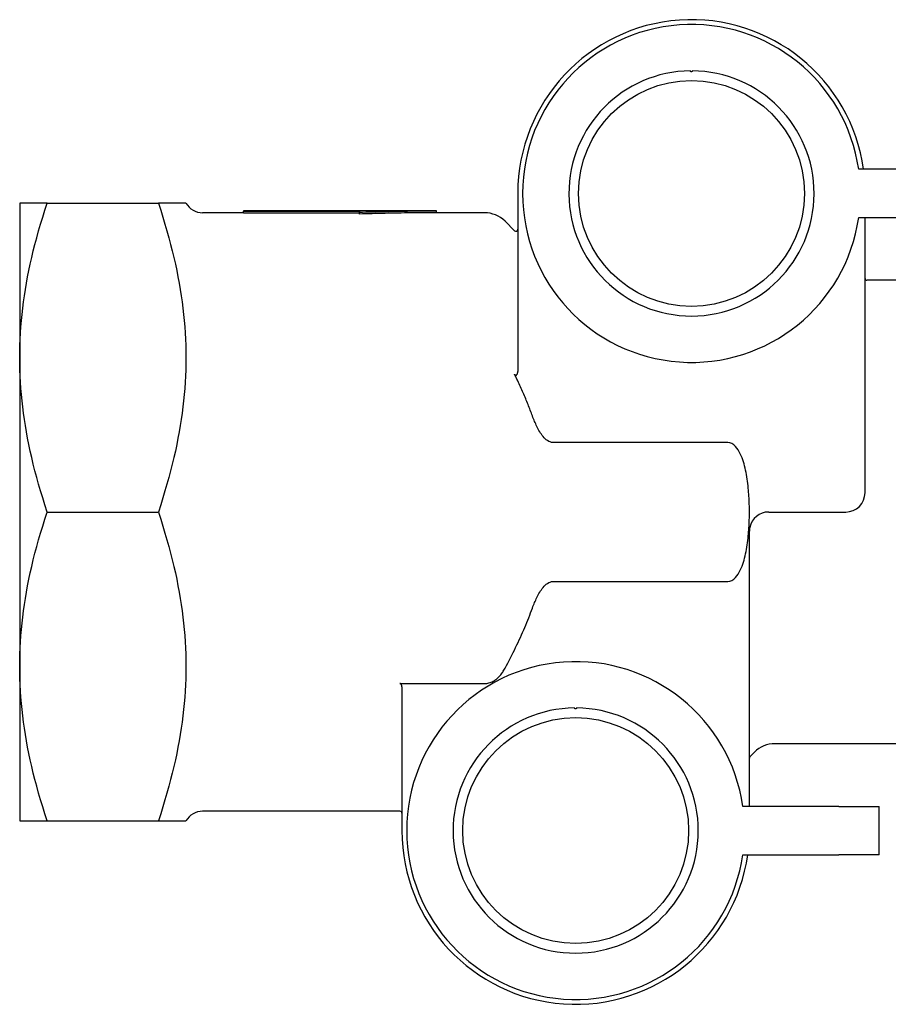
# Model space of a CAD drawing. Header units: millimetres. Extents: x 103 to 332, y -50 to 255.
# Tile 12 of 25: x 103 to 148, y 196 to 247. Entities that reach past the tile are written whole.
import ezdxf

# ---------------------------------------------------------------- set-up
doc = ezdxf.new("R2010")
doc.units = ezdxf.units.MM
doc.layers.add('Detail', color=2, linetype='Continuous')

msp = doc.modelspace()

# ---------------------------------------------------------------- linework, layer by layer
at = {"layer": 'Detail'}
for p, q in [((151.109, 239.505), (146.145, 239.505)), ((128.484, 238.255), (128.484, 229.041)), ((104.113, 237.755), (102.684, 237.755)), ((102.684, 237.755), (102.684, 229.755)), ((104.113, 237.755), (109.867, 237.755)), ((111.296, 237.755), (109.867, 237.755)), ((114.281, 237.255), (112.162, 237.255)), ((114.281, 237.355), (114.281, 237.337)), ((124.254, 237.355), (114.281, 237.355)), ((114.281, 237.337), (120.281, 237.337)), ((114.281, 237.237), (114.281, 237.337)), ((120.281, 237.237), (114.281, 237.237)), ((120.281, 237.337), (120.281, 237.286)), ((120.281, 237.186), (120.281, 237.286)), ((124.281, 237.355), (124.254, 237.355)), ((124.281, 237.255), (124.281, 237.355)), ((126.763, 237.255), (124.281, 237.255)), ((128.314, 236.326), (127.824, 236.816)), ((146.145, 237.005), (151.109, 237.005)), ((146.473, 222.755), (146.473, 237.005)), ((148.157, 233.755), (146.573, 233.755)), ((102.684, 229.755), (102.684, 213.755)), ((139.363, 225.354), (130.306, 225.354)), ((104.113, 221.755), (109.867, 221.755)), ((141.482, 221.755), (145.473, 221.755)), ((140.482, 220.698), (140.482, 220.755)), ((140.482, 206.505), (140.482, 220.698)), ((130.306, 218.157), (139.363, 218.157)), ((102.684, 213.755), (102.684, 205.755)), ((122.384, 212.869), (126.763, 212.869)), ((122.484, 212.696), (122.484, 205.255)), ((148.157, 209.755), (141.806, 209.755)), ((140.745, 209.316), (140.511, 209.082)), ((122.384, 206.255), (112.162, 206.255)), ((145.109, 206.505), (140.145, 206.505)), ((145.109, 206.505), (147.209, 206.505)), ((147.209, 204.005), (147.209, 206.505)), ((102.684, 205.755), (104.113, 205.755)), ((104.113, 205.755), (109.867, 205.755)), ((109.867, 205.755), (111.296, 205.755)), ((140.145, 204.005), (145.109, 204.005)), ((147.209, 204.005), (145.109, 204.005))]:
    msp.add_line(p, q, dxfattribs=at)
at = {"layer": 'Detail', "flags": 128}
for points in [[(137.527, 244.605), (137.527, 244.6), (137.526, 244.594), (137.524, 244.588), (137.522, 244.583), (137.519, 244.578), (137.515, 244.573), (137.511, 244.568), (137.506, 244.564), (137.5, 244.56), (137.493, 244.558), (137.485, 244.556), (137.477, 244.555), (137.47, 244.556), (137.462, 244.558), (137.455, 244.56), (137.449, 244.564), (137.444, 244.568), (137.44, 244.573), (137.436, 244.577), (137.433, 244.583), (137.43, 244.588), (137.429, 244.594), (137.428, 244.6), (137.427, 244.605)], [(102.684, 229.755), (102.687, 230.076), (102.694, 230.396), (102.707, 230.715), (102.724, 231.034), (102.746, 231.354), (102.772, 231.673), (102.804, 231.993), (102.841, 232.314), (102.882, 232.635), (102.928, 232.958), (102.979, 233.283), (103.035, 233.609), (103.096, 233.937), (103.162, 234.268), (103.233, 234.6), (103.309, 234.936), (103.39, 235.275), (103.477, 235.617), (103.569, 235.963), (103.666, 236.312), (103.77, 236.666), (103.878, 237.024), (103.993, 237.387), (104.113, 237.755)], [(109.867, 237.755), (109.987, 237.387), (110.102, 237.024), (110.211, 236.666), (110.314, 236.312), (110.411, 235.963), (110.503, 235.617), (110.59, 235.275), (110.671, 234.936), (110.747, 234.6), (110.818, 234.268), (110.884, 233.937), (110.945, 233.609), (111.001, 233.283), (111.052, 232.958), (111.098, 232.635), (111.14, 232.314), (111.176, 231.993), (111.208, 231.673), (111.234, 231.354), (111.256, 231.034), (111.274, 230.715), (111.286, 230.396), (111.293, 230.076), (111.296, 229.755)], [(120.281, 237.286), (120.447, 237.291), (120.614, 237.297), (120.781, 237.302), (120.947, 237.307), (121.114, 237.311), (121.281, 237.316), (121.447, 237.32), (121.614, 237.324), (121.781, 237.328), (121.947, 237.331), (122.114, 237.335), (122.281, 237.338), (122.447, 237.34), (122.614, 237.343), (122.781, 237.345), (122.947, 237.347), (123.114, 237.349), (123.281, 237.351), (123.447, 237.352), (123.614, 237.353), (123.781, 237.354), (123.947, 237.355), (124.114, 237.355), (124.281, 237.355)], [(124.281, 237.255), (124.114, 237.255), (123.947, 237.255), (123.781, 237.254), (123.614, 237.253), (123.447, 237.252), (123.281, 237.251), (123.114, 237.249), (122.947, 237.247), (122.781, 237.245), (122.614, 237.243), (122.447, 237.24), (122.281, 237.238), (122.114, 237.235), (121.947, 237.231), (121.781, 237.228), (121.614, 237.224), (121.447, 237.22), (121.281, 237.216), (121.114, 237.212), (120.947, 237.207), (120.781, 237.202), (120.614, 237.197), (120.447, 237.192), (120.281, 237.186)], [(104.113, 221.755), (103.993, 222.123), (103.878, 222.486), (103.77, 222.845), (103.666, 223.198), (103.569, 223.548), (103.477, 223.894), (103.39, 224.236), (103.309, 224.574), (103.233, 224.91), (103.162, 225.243), (103.096, 225.573), (103.035, 225.902), (102.979, 226.228), (102.928, 226.552), (102.882, 226.875), (102.841, 227.197), (102.804, 227.517), (102.772, 227.837), (102.746, 228.157), (102.724, 228.476), (102.707, 228.795), (102.694, 229.115), (102.687, 229.435), (102.684, 229.755)], [(111.296, 229.755), (111.293, 229.435), (111.286, 229.115), (111.274, 228.795), (111.256, 228.476), (111.234, 228.157), (111.208, 227.837), (111.176, 227.517), (111.14, 227.197), (111.098, 226.875), (111.052, 226.552), (111.001, 226.228), (110.945, 225.902), (110.884, 225.573), (110.818, 225.243), (110.747, 224.91), (110.671, 224.574), (110.59, 224.236), (110.503, 223.894), (110.411, 223.548), (110.314, 223.198), (110.211, 222.845), (110.102, 222.486), (109.987, 222.123), (109.867, 221.755)], [(128.314, 228.898), (128.32, 228.885), (128.328, 228.874), (128.337, 228.863), (128.347, 228.852), (128.359, 228.845), (128.372, 228.839), (128.386, 228.838), (128.4, 228.84), (128.413, 228.847), (128.424, 228.855), (128.434, 228.866), (128.443, 228.877), (128.45, 228.889), (128.457, 228.901), (128.462, 228.915), (128.467, 228.929), (128.472, 228.942), (128.475, 228.955), (128.478, 228.969), (128.48, 228.984), (128.482, 228.998), (128.483, 229.013), (128.484, 229.027), (128.484, 229.041)], [(128.484, 228.543), (128.477, 228.557), (128.471, 228.572), (128.464, 228.587), (128.457, 228.602), (128.45, 228.616), (128.443, 228.631), (128.436, 228.646), (128.428, 228.661), (128.421, 228.675), (128.414, 228.69), (128.407, 228.705), (128.4, 228.72), (128.393, 228.735), (128.386, 228.749), (128.379, 228.764), (128.372, 228.779), (128.364, 228.794), (128.357, 228.809), (128.35, 228.823), (128.343, 228.838), (128.336, 228.853), (128.328, 228.868), (128.321, 228.883), (128.314, 228.898)], [(129.245, 226.729), (129.218, 226.803), (129.19, 226.877), (129.163, 226.951), (129.134, 227.025), (129.106, 227.1), (129.077, 227.174), (129.047, 227.249), (129.017, 227.324), (128.987, 227.399), (128.956, 227.474), (128.925, 227.549), (128.894, 227.624), (128.862, 227.7), (128.83, 227.776), (128.797, 227.852), (128.764, 227.928), (128.73, 228.004), (128.697, 228.08), (128.662, 228.157), (128.627, 228.234), (128.592, 228.311), (128.557, 228.388), (128.521, 228.465), (128.484, 228.543)], [(130.306, 225.354), (130.23, 225.361), (130.155, 225.382), (130.087, 225.412), (130.021, 225.453), (129.959, 225.5), (129.905, 225.549), (129.853, 225.602), (129.803, 225.659), (129.755, 225.719), (129.71, 225.782), (129.666, 225.847), (129.624, 225.913), (129.584, 225.981), (129.546, 226.049), (129.51, 226.117), (129.476, 226.184), (129.444, 226.251), (129.414, 226.316), (129.384, 226.383), (129.355, 226.451), (129.326, 226.519), (129.298, 226.588), (129.271, 226.658), (129.245, 226.729)], [(140.424, 222.998), (140.412, 223.115), (140.398, 223.232), (140.384, 223.348), (140.367, 223.464), (140.35, 223.58), (140.33, 223.694), (140.309, 223.808), (140.286, 223.92), (140.261, 224.031), (140.234, 224.14), (140.204, 224.248), (140.172, 224.354), (140.138, 224.458), (140.101, 224.56), (140.058, 224.664), (140.01, 224.771), (139.956, 224.875), (139.896, 224.975), (139.832, 225.067), (139.76, 225.152), (139.674, 225.231), (139.581, 225.295), (139.476, 225.337), (139.363, 225.354)], [(140.424, 220.512), (140.433, 220.616), (140.442, 220.72), (140.45, 220.824), (140.457, 220.928), (140.464, 221.031), (140.469, 221.135), (140.474, 221.238), (140.478, 221.342), (140.481, 221.445), (140.483, 221.549), (140.484, 221.652), (140.484, 221.755), (140.484, 221.859), (140.483, 221.962), (140.481, 222.065), (140.478, 222.169), (140.474, 222.272), (140.469, 222.376), (140.464, 222.479), (140.457, 222.583), (140.45, 222.686), (140.442, 222.79), (140.433, 222.894), (140.424, 222.998)], [(102.684, 213.755), (102.687, 214.076), (102.694, 214.396), (102.707, 214.715), (102.724, 215.034), (102.746, 215.354), (102.772, 215.673), (102.804, 215.993), (102.841, 216.314), (102.882, 216.635), (102.928, 216.958), (102.979, 217.283), (103.035, 217.609), (103.096, 217.937), (103.162, 218.268), (103.233, 218.6), (103.309, 218.936), (103.39, 219.275), (103.477, 219.617), (103.569, 219.963), (103.666, 220.312), (103.77, 220.666), (103.878, 221.024), (103.993, 221.387), (104.113, 221.755)], [(109.867, 221.755), (109.987, 221.387), (110.102, 221.024), (110.211, 220.666), (110.314, 220.312), (110.411, 219.963), (110.503, 219.617), (110.59, 219.275), (110.671, 218.936), (110.747, 218.6), (110.818, 218.268), (110.884, 217.937), (110.945, 217.609), (111.001, 217.283), (111.052, 216.958), (111.098, 216.635), (111.14, 216.314), (111.176, 215.993), (111.208, 215.673), (111.234, 215.354), (111.256, 215.034), (111.274, 214.715), (111.286, 214.396), (111.293, 214.076), (111.296, 213.755)], [(139.363, 218.157), (139.476, 218.173), (139.581, 218.215), (139.674, 218.279), (139.76, 218.359), (139.832, 218.444), (139.896, 218.535), (139.956, 218.635), (140.01, 218.74), (140.058, 218.846), (140.101, 218.951), (140.138, 219.053), (140.172, 219.156), (140.204, 219.262), (140.234, 219.37), (140.261, 219.48), (140.286, 219.59), (140.309, 219.703), (140.33, 219.816), (140.35, 219.931), (140.367, 220.046), (140.384, 220.162), (140.398, 220.279), (140.412, 220.395), (140.424, 220.512)], [(129.245, 216.781), (129.271, 216.852), (129.298, 216.922), (129.326, 216.992), (129.355, 217.06), (129.384, 217.128), (129.414, 217.194), (129.444, 217.26), (129.476, 217.326), (129.51, 217.394), (129.546, 217.462), (129.584, 217.53), (129.624, 217.597), (129.666, 217.664), (129.71, 217.729), (129.755, 217.791), (129.803, 217.852), (129.853, 217.908), (129.905, 217.961), (129.959, 218.01), (130.021, 218.057), (130.087, 218.098), (130.155, 218.129), (130.23, 218.149), (130.306, 218.157)], [(127.824, 213.66), (127.897, 213.797), (127.969, 213.933), (128.039, 214.069), (128.109, 214.203), (128.177, 214.338), (128.244, 214.471), (128.309, 214.604), (128.374, 214.736), (128.437, 214.868), (128.499, 214.999), (128.56, 215.129), (128.62, 215.259), (128.678, 215.389), (128.735, 215.518), (128.791, 215.646), (128.846, 215.774), (128.9, 215.901), (128.953, 216.028), (129.004, 216.155), (129.055, 216.281), (129.104, 216.406), (129.152, 216.532), (129.199, 216.657), (129.245, 216.781)], [(104.113, 205.755), (103.993, 206.123), (103.878, 206.486), (103.77, 206.845), (103.666, 207.198), (103.569, 207.548), (103.477, 207.894), (103.39, 208.236), (103.309, 208.574), (103.233, 208.91), (103.162, 209.243), (103.096, 209.573), (103.035, 209.902), (102.979, 210.228), (102.928, 210.552), (102.882, 210.875), (102.841, 211.197), (102.804, 211.517), (102.772, 211.837), (102.746, 212.157), (102.724, 212.476), (102.707, 212.795), (102.694, 213.115), (102.687, 213.435), (102.684, 213.755)], [(111.296, 213.755), (111.293, 213.435), (111.286, 213.115), (111.274, 212.795), (111.256, 212.476), (111.234, 212.157), (111.208, 211.837), (111.176, 211.517), (111.14, 211.197), (111.098, 210.875), (111.052, 210.552), (111.001, 210.228), (110.945, 209.902), (110.884, 209.573), (110.818, 209.243), (110.747, 208.91), (110.671, 208.574), (110.59, 208.236), (110.503, 207.894), (110.411, 207.548), (110.314, 207.198), (110.211, 206.845), (110.102, 206.486), (109.987, 206.123), (109.867, 205.755)], [(126.763, 212.869), (126.819, 212.871), (126.876, 212.878), (126.934, 212.888), (126.992, 212.902), (127.048, 212.919), (127.104, 212.939), (127.157, 212.962), (127.207, 212.987), (127.255, 213.015), (127.303, 213.046), (127.349, 213.081), (127.395, 213.117), (127.44, 213.156), (127.483, 213.197), (127.525, 213.24), (127.565, 213.283), (127.604, 213.328), (127.639, 213.372), (127.673, 213.417), (127.705, 213.463), (127.736, 213.51), (127.766, 213.558), (127.795, 213.609), (127.824, 213.66)], [(122.484, 212.696), (122.484, 212.705), (122.484, 212.714), (122.483, 212.723), (122.482, 212.732), (122.481, 212.741), (122.479, 212.75), (122.477, 212.759), (122.475, 212.768), (122.473, 212.777), (122.47, 212.786), (122.467, 212.794), (122.463, 212.803), (122.459, 212.811), (122.455, 212.818), (122.45, 212.826), (122.445, 212.833), (122.439, 212.841), (122.433, 212.847), (122.426, 212.853), (122.419, 212.859), (122.411, 212.863), (122.402, 212.866), (122.394, 212.869), (122.384, 212.869)], [(131.527, 211.605), (131.527, 211.6), (131.526, 211.594), (131.524, 211.588), (131.522, 211.583), (131.519, 211.578), (131.515, 211.573), (131.511, 211.568), (131.506, 211.564), (131.5, 211.56), (131.493, 211.558), (131.485, 211.556), (131.477, 211.555), (131.47, 211.556), (131.462, 211.558), (131.455, 211.56), (131.449, 211.564), (131.444, 211.568), (131.44, 211.573), (131.436, 211.577), (131.433, 211.583), (131.43, 211.588), (131.429, 211.594), (131.428, 211.6), (131.427, 211.605)]]:
    msp.add_lwpolyline(points, dxfattribs=at)
at = {"layer": 'Detail'}
for centre in [(137.484, 238.255), (131.484, 205.255)]:
    msp.add_circle(centre, 5.85, dxfattribs=at)
for centre, radius, start, end in [((137.484, 238.255), 9, 7.9836, 180), ((137.484, 238.255), 8.75, 8.2132, 351.7868), ((137.484, 238.255), 6.35, 90.5143, 89.612), ((112.162, 238.255), 1, 210, 270), ((126.763, 235.755), 1.5, 45, 90), ((128.384, 236.397), 0.1, 225, 0), ((146.573, 233.855), 0.1, 180, 270), ((145.473, 222.755), 1, 270, 0), ((141.482, 220.755), 1, 90, 168.7952), ((141.482, 220.755), 1, 168.7952, 180), ((131.484, 205.255), 8.75, 8.2132, 351.7868), ((131.484, 205.255), 6.35, 90.5143, 89.612), ((141.806, 208.255), 1.5, 90, 135), ((140.582, 209.011), 0.1, 135, 180), ((112.162, 205.255), 1, 90, 150), ((122.384, 206.155), 0.1, 0, 90), ((131.484, 205.255), 9, 180, 352.0164)]:
    msp.add_arc(centre, radius, start, end, dxfattribs=at)

doc.saveas('drawing.dxf')
